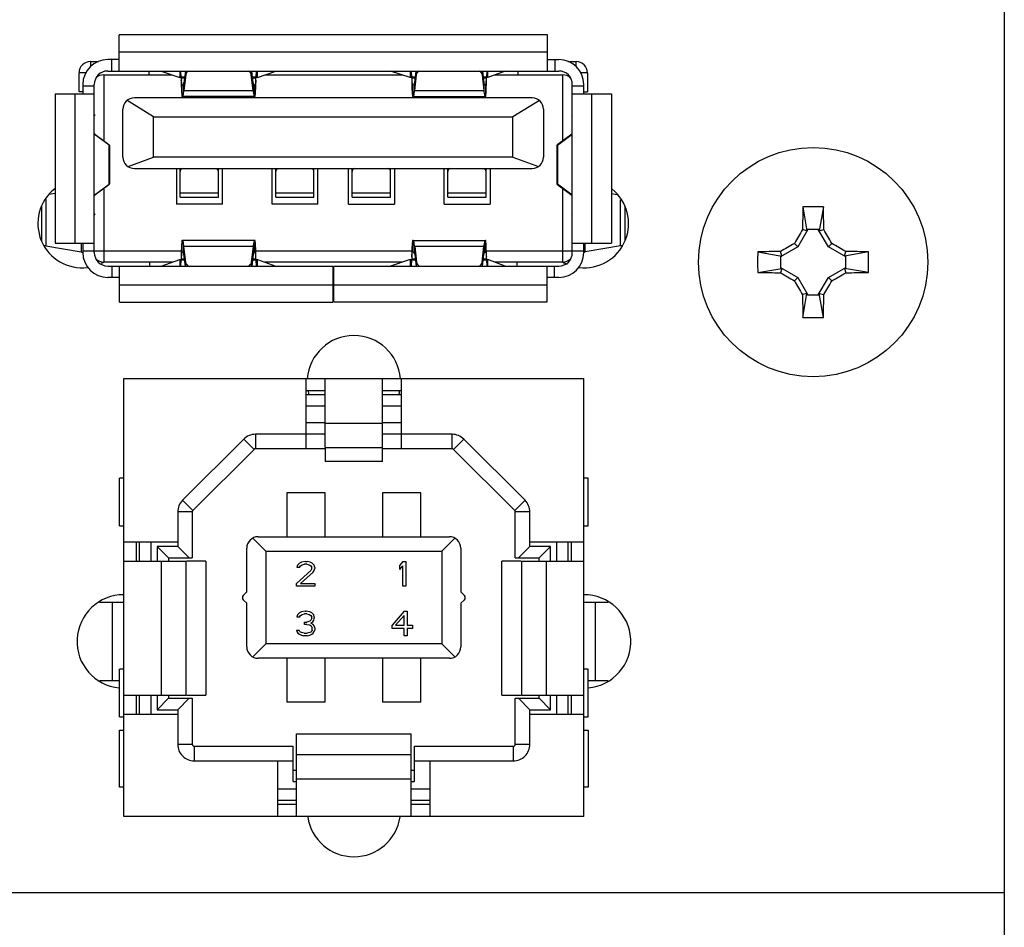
# Model space of a CAD drawing. Header units: inches. Extents: x 0 to 34, y 0 to 22.
# Tile 7 of 53: x 16.7 to 17.7, y 8 to 9. Entities that reach past the tile are written whole.
import ezdxf

# ---------------------------------------------------------------- set-up
doc = ezdxf.new("R2010")
doc.units = ezdxf.units.IN
doc.header["$LTSCALE"] = 1.87
doc.header["$MEASUREMENT"] = 0
doc.layers.get('0').update_dxf_attribs({"linetype": 'CONTINUOUS'})
doc.layers.add('02___PRT_ALL_AXES', color=7, linetype='CONTINUOUS')

msp = doc.modelspace()

# ---------------------------------------------------------------- linework, layer by layer
at = {"color": 7, "linetype": 'CONTINUOUS'}
for p, q in [((17.6729, 9.3782), (17.6729, 8.079)), ((17.2024, 8.9628), (16.7615, 8.9628)), ((16.7615, 8.9254), (16.7615, 8.9628)), ((17.2024, 8.9254), (17.2024, 8.9628)), ((16.7615, 8.9451), (17.2024, 8.9451)), ((16.732, 8.9353), (16.7404, 8.9353)), ((16.732, 8.9353), (16.732, 8.93)), ((16.7615, 8.9372), (16.7497, 8.9372)), ((16.7536, 8.9372), (16.7536, 8.9254)), ((17.2024, 8.9372), (17.2143, 8.9372)), ((17.2103, 8.9254), (17.2103, 8.9372)), ((17.2235, 8.9353), (17.232, 8.9353)), ((17.232, 8.93), (17.232, 8.9353)), ((16.7271, 8.9234), (16.7202, 8.9234)), ((16.7202, 8.9038), (16.7202, 8.9234)), ((16.7497, 8.9254), (17.2143, 8.9254)), ((16.792, 8.9254), (16.792, 8.9215)), ((16.8048, 8.9254), (16.8239, 8.9188)), ((16.8239, 8.9254), (16.8239, 8.9188)), ((16.8254, 8.9189), (16.8251, 8.9254)), ((16.8297, 8.9254), (16.8282, 8.9133)), ((16.8302, 8.9216), (16.8282, 8.9053)), ((16.8302, 8.9216), (16.8302, 8.9254)), ((16.8975, 8.9254), (16.8975, 8.9216)), ((16.8995, 8.9053), (16.8975, 8.9216)), ((16.8995, 8.9133), (16.898, 8.9254)), ((16.9026, 8.9254), (16.9023, 8.9189)), ((16.9038, 8.9188), (16.9229, 8.9254)), ((16.9038, 8.9188), (16.9038, 8.9254)), ((17.0612, 8.9188), (17.041, 8.9254)), ((17.0612, 8.9254), (17.0612, 8.9188)), ((17.0628, 8.9191), (17.0625, 8.9254)), ((17.0658, 8.9133), (17.0673, 8.9254)), ((17.0658, 8.9053), (17.0678, 8.9216)), ((17.0678, 8.9216), (17.0678, 8.9254)), ((17.1352, 8.9254), (17.1352, 8.9216)), ((17.1357, 8.9254), (17.137, 8.9133)), ((17.14, 8.9254), (17.1397, 8.9189)), ((17.1591, 8.9254), (17.1411, 8.9188)), ((17.1411, 8.9188), (17.1411, 8.9254)), ((17.1719, 8.9254), (17.1719, 8.9215)), ((17.2438, 8.9234), (17.2368, 8.9234)), ((17.2438, 8.9234), (17.2438, 8.9038)), ((16.7241, 8.9116), (16.7241, 8.9018)), ((16.7359, 8.7384), (16.7359, 8.9116)), ((16.7457, 8.9215), (16.8162, 8.9215)), ((16.7457, 8.9215), (16.7457, 8.8536)), ((16.8246, 8.9187), (16.8239, 8.9188)), ((16.8289, 8.9189), (16.8254, 8.9189)), ((16.8254, 8.9181), (16.8254, 8.9189)), ((16.8288, 8.9181), (16.8254, 8.9181)), ((16.8282, 8.9053), (16.8282, 8.9133)), ((16.9023, 8.9189), (16.8988, 8.9189)), ((16.9023, 8.9181), (16.8989, 8.9181)), ((16.8995, 8.9133), (16.8995, 8.9053)), ((16.9023, 8.9189), (16.9023, 8.9181)), ((16.9115, 8.9215), (17.0531, 8.9215)), ((17.0619, 8.9187), (17.0612, 8.9188)), ((17.0628, 8.9189), (17.0628, 8.9191)), ((17.0665, 8.9189), (17.0628, 8.9189)), ((17.0628, 8.9189), (17.0628, 8.9181)), ((17.0664, 8.9181), (17.0628, 8.9181)), ((17.0658, 8.9053), (17.0658, 8.9133)), ((17.1352, 8.9216), (17.137, 8.9053)), ((17.1397, 8.9189), (17.1364, 8.9189)), ((17.1397, 8.9181), (17.1365, 8.9181)), ((17.137, 8.9133), (17.137, 8.9053)), ((17.1397, 8.9181), (17.1397, 8.9189)), ((17.1484, 8.9215), (17.2182, 8.9215)), ((17.2182, 8.8536), (17.2182, 8.9215)), ((17.228, 8.7384), (17.228, 8.9116)), ((17.2398, 8.9018), (17.2398, 8.9116)), ((16.6956, 8.9018), (16.7359, 8.9018)), ((16.6956, 8.9018), (16.6956, 8.7482)), ((16.7162, 8.7482), (16.7162, 8.9018)), ((16.7241, 8.9038), (16.7202, 8.9038)), ((16.7359, 8.9097), (16.7241, 8.9097)), ((16.8264, 8.899), (16.8264, 8.9108)), ((16.8282, 8.9053), (16.8995, 8.9053)), ((16.9013, 8.899), (16.9013, 8.9108)), ((17.0638, 8.9108), (17.0638, 8.899)), ((17.0658, 8.9053), (17.137, 8.9053)), ((17.1387, 8.9108), (17.1387, 8.899)), ((17.2398, 8.9097), (17.228, 8.9097)), ((17.228, 8.9018), (17.2684, 8.9018)), ((17.2398, 8.9038), (17.2438, 8.9038)), ((17.2477, 8.9018), (17.2477, 8.7482)), ((17.2684, 8.9018), (17.2684, 8.7482)), ((16.7969, 8.8782), (16.7697, 8.8952)), ((17.1867, 8.8979), (16.7772, 8.8979)), ((16.9013, 8.899), (16.8264, 8.899)), ((17.0638, 8.899), (17.1387, 8.899)), ((17.1942, 8.8952), (17.167, 8.8782)), ((16.7654, 8.8368), (16.7654, 8.886)), ((17.1985, 8.886), (17.1985, 8.8368)), ((16.7366, 8.8801), (16.7359, 8.8801)), ((16.7969, 8.8782), (17.167, 8.8782)), ((16.7969, 8.8368), (16.7969, 8.8782)), ((17.167, 8.8368), (17.167, 8.8782)), ((17.228, 8.8801), (17.2274, 8.8801)), ((16.7359, 8.8605), (16.7363, 8.8605)), ((16.7512, 8.8489), (16.7359, 8.8602)), ((16.7363, 8.8605), (16.7508, 8.8498)), ((17.2127, 8.8489), (17.228, 8.8602)), ((17.2276, 8.8605), (17.2131, 8.8498)), ((17.2276, 8.8605), (17.228, 8.8605)), ((16.7516, 8.849), (16.7512, 8.849)), ((16.7512, 8.809), (16.7512, 8.8489)), ((16.7513, 8.8488), (16.7516, 8.8486)), ((16.7517, 8.8487), (16.7516, 8.8489)), ((16.7516, 8.8486), (16.7517, 8.8487)), ((16.7517, 8.8487), (16.7517, 8.8092)), ((17.2123, 8.8489), (17.2123, 8.8487)), ((17.2123, 8.8486), (17.2126, 8.8488)), ((17.2123, 8.8487), (17.2123, 8.8486)), ((17.2123, 8.8487), (17.2123, 8.8092)), ((17.2129, 8.849), (17.2124, 8.849)), ((17.2127, 8.8489), (17.2127, 8.809)), ((16.7707, 8.827), (16.7969, 8.8368)), ((17.167, 8.8368), (16.7969, 8.8368)), ((17.167, 8.8368), (17.1932, 8.827)), ((16.7772, 8.825), (17.1867, 8.825)), ((16.8206, 8.825), (16.8206, 8.7883)), ((16.8243, 8.7955), (16.8243, 8.825)), ((16.8266, 8.825), (16.8257, 8.8244)), ((16.8257, 8.825), (16.8257, 8.8244)), ((16.8622, 8.8244), (16.8614, 8.825)), ((16.8622, 8.8244), (16.8622, 8.825)), ((16.8637, 8.7955), (16.8637, 8.825)), ((16.8678, 8.7883), (16.8678, 8.825)), ((16.919, 8.7883), (16.919, 8.825)), ((16.9227, 8.7955), (16.9227, 8.825)), ((16.925, 8.825), (16.9241, 8.8244)), ((16.9241, 8.825), (16.9241, 8.8244)), ((16.9607, 8.8244), (16.9598, 8.825)), ((16.9607, 8.8244), (16.9607, 8.825)), ((16.9621, 8.7955), (16.9621, 8.825)), ((16.9662, 8.7883), (16.9662, 8.825)), ((16.9977, 8.7883), (16.9977, 8.825)), ((17.0015, 8.7955), (17.0015, 8.825)), ((17.0037, 8.825), (17.0029, 8.8244)), ((17.0029, 8.825), (17.0029, 8.8244)), ((17.0394, 8.8244), (17.0386, 8.825)), ((17.0394, 8.8244), (17.0394, 8.825)), ((17.0408, 8.7955), (17.0408, 8.825)), ((17.045, 8.825), (17.045, 8.7883)), ((17.0961, 8.7883), (17.0961, 8.825)), ((17.0999, 8.7955), (17.0999, 8.825)), ((17.1022, 8.825), (17.1013, 8.8244)), ((17.1013, 8.825), (17.1013, 8.8244)), ((17.1378, 8.8244), (17.137, 8.825)), ((17.1378, 8.8244), (17.1378, 8.825)), ((17.1393, 8.7955), (17.1393, 8.825)), ((17.1434, 8.825), (17.1434, 8.7883)), ((16.7359, 8.7977), (16.7512, 8.809)), ((16.7508, 8.8081), (16.7363, 8.7974)), ((16.7457, 8.8043), (16.7457, 8.7286)), ((16.7511, 8.8089), (16.7516, 8.8089)), ((16.7516, 8.8093), (16.7513, 8.8091)), ((16.7517, 8.8092), (16.7516, 8.8093)), ((16.7516, 8.809), (16.7517, 8.8092)), ((16.8243, 8.8001), (16.8637, 8.8001)), ((16.9227, 8.8001), (16.9621, 8.8001)), ((17.0015, 8.8001), (17.0408, 8.8001)), ((17.0999, 8.8001), (17.1393, 8.8001)), ((17.2123, 8.8093), (17.2123, 8.8092)), ((17.2126, 8.8091), (17.2123, 8.8093)), ((17.2123, 8.8092), (17.2123, 8.809)), ((17.2124, 8.8089), (17.2127, 8.8089)), ((17.228, 8.7977), (17.2127, 8.809)), ((17.2131, 8.8081), (17.2276, 8.7974)), ((17.2182, 8.7286), (17.2182, 8.8043)), ((16.6861, 8.793), (16.6861, 8.7453)), ((16.6956, 8.7993), (16.6896, 8.7982)), ((16.7363, 8.7974), (16.7359, 8.7974)), ((16.8243, 8.7955), (16.8637, 8.7955)), ((16.9227, 8.7955), (16.9621, 8.7955)), ((17.0015, 8.7955), (17.0408, 8.7955)), ((17.0999, 8.7955), (17.1393, 8.7955)), ((17.228, 8.7974), (17.2276, 8.7974)), ((17.2684, 8.7993), (17.2743, 8.7983)), ((17.2778, 8.7453), (17.2778, 8.7929)), ((16.6816, 8.7863), (16.6816, 8.7504)), ((16.8678, 8.7883), (16.8206, 8.7883)), ((16.9662, 8.7883), (16.919, 8.7883)), ((16.9977, 8.7883), (17.045, 8.7883)), ((17.0961, 8.7883), (17.1434, 8.7883)), ((17.2824, 8.7505), (17.2824, 8.7861)), ((17.4655, 8.7856), (17.4697, 8.7608)), ((17.4866, 8.7856), (17.4824, 8.7608)), ((16.7359, 8.7778), (16.7366, 8.7778)), ((17.2274, 8.7778), (17.228, 8.7778)), ((17.4707, 8.7621), (17.4604, 8.7442)), ((17.4697, 8.7608), (17.4651, 8.7621)), ((17.4702, 8.7621), (17.4697, 8.7608)), ((17.4819, 8.7621), (17.4702, 8.7621)), ((17.4918, 8.7442), (17.4814, 8.7621)), ((17.4824, 8.7608), (17.4819, 8.7621)), ((17.4824, 8.7608), (17.4871, 8.7621)), ((16.9013, 8.751), (16.8264, 8.751)), ((16.8264, 8.7392), (16.8264, 8.751)), ((16.9013, 8.7392), (16.9013, 8.751)), ((17.0638, 8.751), (17.1387, 8.751)), ((17.0638, 8.751), (17.0638, 8.7392)), ((17.1387, 8.7392), (17.1387, 8.751)), ((16.6861, 8.7453), (16.6846, 8.7455)), ((16.6861, 8.7453), (16.7225, 8.7392)), ((16.6956, 8.7482), (16.7359, 8.7482)), ((16.7225, 8.7482), (16.7225, 8.7392)), ((16.7241, 8.7482), (16.7241, 8.7384)), ((16.7241, 8.7404), (16.8255, 8.7404)), ((16.8995, 8.7448), (16.8282, 8.7448)), ((16.8282, 8.7367), (16.8282, 8.7448)), ((16.8302, 8.7284), (16.8282, 8.7448)), ((16.8995, 8.7448), (16.8975, 8.7284)), ((16.8995, 8.7448), (16.8995, 8.7367)), ((16.9022, 8.7404), (17.0629, 8.7404)), ((17.137, 8.7448), (17.0658, 8.7448)), ((17.0658, 8.7367), (17.0658, 8.7448)), ((17.0658, 8.7448), (17.0678, 8.7284)), ((17.1352, 8.7285), (17.137, 8.7448)), ((17.137, 8.7448), (17.137, 8.7367)), ((17.1396, 8.7404), (17.2398, 8.7404)), ((17.228, 8.7482), (17.2684, 8.7482)), ((17.2398, 8.7384), (17.2398, 8.7482)), ((17.2414, 8.7392), (17.2414, 8.7482)), ((17.2778, 8.7453), (17.2414, 8.7392)), ((17.2792, 8.7455), (17.2778, 8.7453)), ((17.4191, 8.7391), (17.4438, 8.7349)), ((17.4604, 8.7442), (17.4425, 8.7339)), ((17.4438, 8.7349), (17.4426, 8.7396)), ((17.4568, 8.7479), (17.4604, 8.7442)), ((17.4954, 8.7479), (17.4918, 8.7442)), ((17.5096, 8.7339), (17.4918, 8.7442)), ((17.5083, 8.7349), (17.5096, 8.7396)), ((17.5331, 8.7391), (17.5083, 8.7349)), ((16.8048, 8.7246), (16.8239, 8.7312)), ((16.8239, 8.7312), (16.8239, 8.7246)), ((16.8251, 8.7246), (16.8254, 8.7311)), ((16.8254, 8.7319), (16.8288, 8.7319)), ((16.8254, 8.7319), (16.8254, 8.7311)), ((16.8254, 8.7311), (16.8289, 8.7311)), ((16.8297, 8.7246), (16.8282, 8.7367)), ((16.8995, 8.7367), (16.898, 8.7246)), ((16.8988, 8.7311), (16.9023, 8.7311)), ((16.8989, 8.7319), (16.9023, 8.7319)), ((16.9023, 8.7311), (16.9023, 8.7319)), ((16.9023, 8.7311), (16.9026, 8.7246)), ((16.9032, 8.7313), (16.9038, 8.7312)), ((16.9038, 8.7312), (16.9229, 8.7246)), ((16.9038, 8.7246), (16.9038, 8.7312)), ((17.0612, 8.7312), (17.041, 8.7246)), ((17.0612, 8.7312), (17.0612, 8.7246)), ((17.0625, 8.7246), (17.0628, 8.731)), ((17.0628, 8.7319), (17.0664, 8.7319)), ((17.0628, 8.7319), (17.0628, 8.7311)), ((17.0628, 8.7311), (17.0665, 8.7311)), ((17.0628, 8.731), (17.0628, 8.7311)), ((17.0658, 8.7367), (17.0673, 8.7246)), ((17.1357, 8.7246), (17.137, 8.7367)), ((17.1364, 8.7311), (17.1397, 8.7311)), ((17.1365, 8.7319), (17.1397, 8.7319)), ((17.1397, 8.7319), (17.1397, 8.7311)), ((17.1397, 8.7311), (17.14, 8.7246)), ((17.1404, 8.7313), (17.1411, 8.7312)), ((17.1591, 8.7246), (17.1411, 8.7312)), ((17.1411, 8.7246), (17.1411, 8.7312)), ((17.4438, 8.7349), (17.4425, 8.7344)), ((17.4425, 8.7344), (17.4425, 8.7227)), ((17.5096, 8.7344), (17.5083, 8.7349)), ((17.5096, 8.7227), (17.5096, 8.7344)), ((16.8162, 8.7286), (16.7457, 8.7286)), ((16.7497, 8.7246), (16.9816, 8.7246)), ((16.754, 8.7246), (16.754, 8.7128)), ((16.7619, 8.6872), (16.7619, 8.7246)), ((16.793, 8.7246), (16.793, 8.7286)), ((16.8302, 8.7246), (16.8302, 8.7284)), ((16.8975, 8.7284), (16.8975, 8.7246)), ((17.0531, 8.7286), (16.9115, 8.7286)), ((16.9816, 8.7246), (16.9816, 8.6872)), ((16.9824, 8.7246), (17.2143, 8.7246)), ((16.9824, 8.6872), (16.9824, 8.7246)), ((17.0678, 8.7246), (17.0678, 8.7284)), ((17.1352, 8.7285), (17.1352, 8.7246)), ((17.2182, 8.7286), (17.1484, 8.7286)), ((17.1709, 8.7286), (17.1709, 8.7246)), ((17.202, 8.7246), (17.202, 8.6872)), ((17.2099, 8.7128), (17.2099, 8.7246)), ((17.4191, 8.718), (17.4438, 8.7222)), ((17.4425, 8.7232), (17.4604, 8.7129)), ((17.4425, 8.7227), (17.4438, 8.7222)), ((17.4438, 8.7222), (17.4426, 8.7176)), ((17.4918, 8.7129), (17.5096, 8.7232)), ((17.5083, 8.7222), (17.5096, 8.7227)), ((17.5331, 8.718), (17.5083, 8.7222)), ((17.5083, 8.7222), (17.5096, 8.7176)), ((16.7619, 8.7128), (16.7497, 8.7128)), ((16.9824, 8.7128), (16.9816, 8.7128)), ((17.2143, 8.7128), (17.202, 8.7128)), ((17.4568, 8.7092), (17.4604, 8.7129)), ((17.4604, 8.7129), (17.4707, 8.695)), ((17.4814, 8.695), (17.4918, 8.7129)), ((17.4954, 8.7092), (17.4918, 8.7129)), ((16.9816, 8.7049), (16.7619, 8.7049)), ((17.202, 8.7049), (16.9824, 8.7049)), ((17.4697, 8.6963), (17.4651, 8.6951)), ((17.4655, 8.6716), (17.4697, 8.6963)), ((17.4697, 8.6963), (17.4702, 8.695)), ((17.4702, 8.695), (17.4819, 8.695)), ((17.4819, 8.695), (17.4824, 8.6963)), ((17.4824, 8.6963), (17.4871, 8.6951)), ((17.4866, 8.6716), (17.4824, 8.6963)), ((16.7619, 8.6872), (16.9816, 8.6872)), ((17.202, 8.6872), (16.9824, 8.6872)), ((16.7664, 8.6087), (17.2398, 8.6087)), ((16.7664, 8.1577), (16.7664, 8.6087)), ((16.9539, 8.5364), (16.9539, 8.6087)), ((16.9736, 8.5377), (16.9736, 8.6087)), ((17.0326, 8.5377), (17.0326, 8.6087)), ((17.0523, 8.5364), (17.0523, 8.6087)), ((17.2398, 8.1577), (17.2398, 8.6087)), ((16.9736, 8.5962), (16.9539, 8.5962)), ((16.9539, 8.5923), (16.9736, 8.5923)), ((17.0523, 8.5962), (17.0326, 8.5962)), ((17.0326, 8.5923), (17.0523, 8.5923)), ((16.9539, 8.5805), (16.9736, 8.5805)), ((17.0326, 8.5805), (17.0523, 8.5805)), ((16.9736, 8.5631), (16.9539, 8.5631)), ((16.9736, 8.5628), (17.0326, 8.5628)), ((17.0523, 8.5631), (17.0326, 8.5631)), ((16.9736, 8.5513), (16.9018, 8.5513)), ((16.9018, 8.5513), (16.9018, 8.5364)), ((17.1044, 8.5513), (17.0326, 8.5513)), ((17.1044, 8.5364), (17.1044, 8.5513)), ((16.8898, 8.5463), (16.8268, 8.4834)), ((16.9004, 8.5358), (16.8898, 8.5463)), ((16.9736, 8.5364), (16.9018, 8.5364)), ((16.9736, 8.5377), (17.0326, 8.5377)), ((16.9736, 8.5371), (16.9736, 8.5234)), ((17.0326, 8.5234), (17.0326, 8.5371)), ((17.1044, 8.5364), (17.0326, 8.5364)), ((17.1164, 8.5463), (17.1059, 8.5358)), ((17.1794, 8.4834), (17.1164, 8.5463)), ((16.9004, 8.5358), (16.8374, 8.4728)), ((17.1689, 8.4728), (17.1059, 8.5358)), ((17.0326, 8.5234), (16.9736, 8.5234)), ((16.7664, 8.5062), (16.7618, 8.5062)), ((16.7618, 8.457), (16.7618, 8.5062)), ((17.2444, 8.5062), (17.2398, 8.5062)), ((17.2444, 8.457), (17.2444, 8.5062)), ((16.9736, 8.4909), (16.9342, 8.4909)), ((16.9342, 8.4909), (16.9342, 8.4458)), ((16.9736, 8.4458), (16.9736, 8.4909)), ((17.072, 8.4909), (17.0326, 8.4909)), ((17.0326, 8.4909), (17.0326, 8.4458)), ((17.072, 8.4458), (17.072, 8.4909)), ((16.8268, 8.4834), (16.8374, 8.4728)), ((17.1689, 8.4728), (17.1794, 8.4834)), ((16.8368, 8.4713), (16.8218, 8.4713)), ((16.8218, 8.4713), (16.8218, 8.4358)), ((16.8368, 8.4713), (16.8368, 8.424)), ((17.1844, 8.4713), (17.1694, 8.4713)), ((17.1694, 8.424), (17.1694, 8.4713)), ((17.1844, 8.4358), (17.1844, 8.4713)), ((16.7618, 8.457), (16.7664, 8.457)), ((17.2398, 8.457), (17.2444, 8.457)), ((16.9047, 8.4458), (17.1015, 8.4458)), ((16.8218, 8.4403), (16.7664, 8.4403)), ((16.7789, 8.4403), (16.7789, 8.4206)), ((16.7826, 8.4206), (16.7826, 8.4403)), ((16.7944, 8.4206), (16.7944, 8.4403)), ((16.8218, 8.4358), (16.8006, 8.4358)), ((16.8006, 8.4358), (16.8124, 8.424)), ((16.8006, 8.4358), (16.8006, 8.4206)), ((16.8218, 8.4358), (16.8336, 8.424)), ((16.899, 8.4444), (16.9126, 8.4308)), ((17.0937, 8.4308), (17.1072, 8.4444)), ((17.1844, 8.4358), (17.1726, 8.424)), ((17.2398, 8.4403), (17.1844, 8.4403)), ((17.2057, 8.4358), (17.1844, 8.4358)), ((17.2057, 8.4358), (17.1939, 8.424)), ((17.2057, 8.4206), (17.2057, 8.4358)), ((17.2118, 8.4403), (17.2118, 8.4206)), ((17.2236, 8.4403), (17.2236, 8.4206)), ((17.2273, 8.4206), (17.2273, 8.4403)), ((16.8929, 8.389), (16.8929, 8.434)), ((16.9126, 8.4308), (17.0937, 8.4308)), ((16.9126, 8.4308), (16.9126, 8.3356)), ((17.0937, 8.4308), (17.0937, 8.3356)), ((17.1133, 8.434), (17.1133, 8.389)), ((16.7664, 8.4206), (16.8303, 8.4206)), ((16.8052, 8.2828), (16.8052, 8.4206)), ((16.8124, 8.424), (16.8368, 8.424)), ((16.8124, 8.424), (16.8124, 8.4206)), ((16.8303, 8.4206), (16.8303, 8.2828)), ((16.8506, 8.4206), (16.831, 8.4206)), ((16.8506, 8.4206), (16.8506, 8.2828)), ((16.9451, 8.4165), (16.9446, 8.4143)), ((16.9472, 8.4186), (16.9451, 8.4165)), ((16.9493, 8.4197), (16.9472, 8.4186)), ((16.9472, 8.4143), (16.9483, 8.4159)), ((16.9483, 8.4159), (16.9498, 8.417)), ((16.953, 8.4202), (16.9493, 8.4197)), ((16.9498, 8.417), (16.9525, 8.4175)), ((16.9546, 8.4175), (16.9525, 8.4175)), ((16.953, 8.4202), (16.9551, 8.4202)), ((16.9546, 8.4175), (16.9572, 8.417)), ((16.9582, 8.4197), (16.9551, 8.4202)), ((16.9572, 8.417), (16.9588, 8.4159)), ((16.9603, 8.4186), (16.9582, 8.4197)), ((16.9588, 8.4159), (16.9598, 8.4143)), ((16.9624, 8.4165), (16.9603, 8.4186)), ((16.963, 8.4143), (16.9624, 8.4165)), ((17.0535, 8.4202), (17.0504, 8.4165)), ((17.0504, 8.4122), (17.0504, 8.4165)), ((17.0504, 8.4122), (17.0535, 8.4159)), ((17.0535, 8.4202), (17.0567, 8.4202)), ((17.0535, 8.395), (17.0535, 8.4159)), ((17.0567, 8.4202), (17.0567, 8.395)), ((17.1752, 8.4206), (17.1557, 8.4206)), ((17.1557, 8.2828), (17.1557, 8.4206)), ((17.1694, 8.424), (17.1939, 8.424)), ((17.1759, 8.4206), (17.2398, 8.4206)), ((17.1759, 8.4206), (17.1759, 8.2828)), ((17.1939, 8.4206), (17.1939, 8.424)), ((17.2011, 8.4206), (17.2011, 8.2828)), ((16.9588, 8.4111), (16.9441, 8.3977)), ((16.9472, 8.4143), (16.9446, 8.4143)), ((16.9483, 8.3977), (16.9614, 8.4095)), ((16.9598, 8.4132), (16.9588, 8.4111)), ((16.9598, 8.4132), (16.9598, 8.4143)), ((16.9614, 8.4095), (16.9624, 8.4111)), ((16.9624, 8.4111), (16.963, 8.4132)), ((16.963, 8.4143), (16.963, 8.4132)), ((16.9441, 8.395), (16.9441, 8.3977)), ((16.963, 8.395), (16.9441, 8.395)), ((16.9483, 8.3977), (16.963, 8.3977)), ((16.963, 8.3977), (16.963, 8.395)), ((17.0567, 8.395), (17.0535, 8.395)), ((16.8893, 8.3854), (16.8929, 8.389)), ((17.117, 8.3854), (17.1133, 8.389)), ((16.7664, 8.3781), (16.7414, 8.3781)), ((16.7547, 8.2978), (16.7547, 8.3781)), ((16.8893, 8.381), (16.8929, 8.3774)), ((16.8929, 8.3324), (16.8929, 8.3774)), ((17.117, 8.381), (17.1133, 8.3774)), ((17.1133, 8.3774), (17.1133, 8.3324)), ((17.2651, 8.3781), (17.2398, 8.3781)), ((17.2515, 8.3781), (17.2515, 8.2978)), ((16.9451, 8.3653), (16.9446, 8.3631)), ((16.9472, 8.3674), (16.9451, 8.3653)), ((16.9493, 8.3685), (16.9472, 8.3674)), ((16.9472, 8.3631), (16.9483, 8.3647)), ((16.9483, 8.3647), (16.9498, 8.3658)), ((16.953, 8.369), (16.9493, 8.3685)), ((16.9498, 8.3658), (16.9525, 8.3664)), ((16.9546, 8.3664), (16.9525, 8.3664)), ((16.953, 8.369), (16.954, 8.369)), ((16.9577, 8.3685), (16.954, 8.369)), ((16.9546, 8.3664), (16.9572, 8.3658)), ((16.9572, 8.3658), (16.9588, 8.3647)), ((16.9598, 8.3674), (16.9577, 8.3685)), ((16.9588, 8.3647), (16.9598, 8.3631)), ((16.9619, 8.3653), (16.9598, 8.3674)), ((16.9624, 8.3631), (16.9619, 8.3653)), ((17.0551, 8.369), (17.0425, 8.3546)), ((17.0462, 8.3546), (17.0551, 8.3647)), ((17.0551, 8.369), (17.0582, 8.369)), ((17.0551, 8.3546), (17.0551, 8.3647)), ((17.0582, 8.369), (17.0582, 8.3546)), ((16.9472, 8.3631), (16.9446, 8.3631)), ((16.9525, 8.3578), (16.9546, 8.3578)), ((16.9525, 8.3556), (16.9525, 8.3578)), ((16.9546, 8.3556), (16.9525, 8.3556)), ((16.9577, 8.3588), (16.9546, 8.3578)), ((16.9546, 8.3556), (16.9577, 8.3551)), ((16.9588, 8.3599), (16.9577, 8.3588)), ((16.9577, 8.3551), (16.9593, 8.354)), ((16.9598, 8.3621), (16.9588, 8.3599)), ((16.9588, 8.3567), (16.9609, 8.3583)), ((16.9614, 8.3556), (16.9588, 8.3567)), ((16.9593, 8.354), (16.9603, 8.3519)), ((16.9598, 8.3621), (16.9598, 8.3631)), ((16.9609, 8.3583), (16.9619, 8.3599)), ((16.9624, 8.354), (16.9614, 8.3556)), ((16.9619, 8.3599), (16.9624, 8.3621)), ((16.9624, 8.3631), (16.9624, 8.3621)), ((16.963, 8.3519), (16.9624, 8.354)), ((17.0425, 8.3513), (17.0425, 8.3546)), ((17.0462, 8.3546), (17.0551, 8.3546)), ((17.0582, 8.3546), (17.0635, 8.3546)), ((17.0635, 8.3546), (17.0635, 8.3513)), ((16.9441, 8.3497), (16.9467, 8.3497)), ((16.9441, 8.3497), (16.9446, 8.3481)), ((16.9446, 8.3481), (16.9456, 8.3465)), ((16.9456, 8.3465), (16.9472, 8.3454)), ((16.9472, 8.3487), (16.9467, 8.3497)), ((16.9483, 8.3476), (16.9472, 8.3487)), ((16.9472, 8.3454), (16.9493, 8.3444)), ((16.9493, 8.3471), (16.9483, 8.3476)), ((16.9519, 8.3465), (16.9493, 8.3471)), ((16.9493, 8.3444), (16.9514, 8.3438)), ((16.9556, 8.3438), (16.9514, 8.3438)), ((16.9519, 8.3465), (16.9551, 8.3465)), ((16.9577, 8.3471), (16.9551, 8.3465)), ((16.9556, 8.3438), (16.9577, 8.3444)), ((16.9588, 8.3476), (16.9577, 8.3471)), ((16.9577, 8.3444), (16.9598, 8.3454)), ((16.9598, 8.3487), (16.9588, 8.3476)), ((16.9603, 8.3497), (16.9598, 8.3487)), ((16.9598, 8.3454), (16.9614, 8.3465)), ((16.9603, 8.3497), (16.9603, 8.3519)), ((16.9614, 8.3465), (16.9624, 8.3481)), ((16.9624, 8.3481), (16.963, 8.3497)), ((16.963, 8.3519), (16.963, 8.3497)), ((17.0551, 8.3513), (17.0425, 8.3513)), ((17.0551, 8.3438), (17.0551, 8.3513)), ((17.0582, 8.3438), (17.0551, 8.3438)), ((17.0635, 8.3513), (17.0582, 8.3513)), ((17.0582, 8.3513), (17.0582, 8.3438)), ((16.9126, 8.3356), (16.899, 8.322)), ((17.0937, 8.3356), (16.9126, 8.3356)), ((17.1072, 8.322), (17.0937, 8.3356)), ((17.1015, 8.3206), (16.9047, 8.3206)), ((16.9342, 8.3206), (16.9342, 8.2755)), ((16.9736, 8.2755), (16.9736, 8.3206)), ((17.0326, 8.3206), (17.0326, 8.2755)), ((17.072, 8.2755), (17.072, 8.3206)), ((16.7664, 8.3094), (16.7618, 8.3094)), ((16.7618, 8.2602), (16.7618, 8.3094)), ((17.2444, 8.3094), (17.2398, 8.3094)), ((17.2444, 8.2602), (17.2444, 8.3094)), ((16.7416, 8.2978), (16.7618, 8.2978)), ((17.2444, 8.2978), (17.2649, 8.2978)), ((16.7664, 8.2828), (16.8303, 8.2828)), ((16.7789, 8.2828), (16.7789, 8.2631)), ((16.7826, 8.2631), (16.7826, 8.2828)), ((16.7944, 8.2631), (16.7944, 8.2828)), ((16.8006, 8.2828), (16.8006, 8.2677)), ((16.8006, 8.2677), (16.8124, 8.2795)), ((16.8124, 8.2828), (16.8124, 8.2795)), ((16.8124, 8.2795), (16.8368, 8.2795)), ((16.8218, 8.2677), (16.8336, 8.2795)), ((16.831, 8.2828), (16.8506, 8.2828)), ((16.8368, 8.2795), (16.8368, 8.2321)), ((16.9736, 8.2755), (16.9342, 8.2755)), ((17.072, 8.2755), (17.0326, 8.2755)), ((17.1557, 8.2828), (17.1752, 8.2828)), ((17.1694, 8.2795), (17.1939, 8.2795)), ((17.1694, 8.2321), (17.1694, 8.2795)), ((17.1844, 8.2677), (17.1726, 8.2795)), ((17.1759, 8.2828), (17.2398, 8.2828)), ((17.1939, 8.2795), (17.1939, 8.2828)), ((17.2057, 8.2677), (17.1939, 8.2795)), ((17.2057, 8.2677), (17.2057, 8.2828)), ((17.2118, 8.2828), (17.2118, 8.2631)), ((17.2236, 8.2828), (17.2236, 8.2631)), ((17.2273, 8.2631), (17.2273, 8.2828)), ((16.7664, 8.2631), (16.8218, 8.2631)), ((16.8006, 8.2677), (16.8218, 8.2677)), ((16.8218, 8.2677), (16.8218, 8.2321)), ((17.1844, 8.2677), (17.2057, 8.2677)), ((17.1844, 8.2321), (17.1844, 8.2677)), ((17.1844, 8.2631), (17.2398, 8.2631)), ((16.7618, 8.2602), (16.7664, 8.2602)), ((17.2398, 8.2602), (17.2444, 8.2602)), ((16.7618, 8.2466), (16.7664, 8.2466)), ((16.7618, 8.1879), (16.7618, 8.2466)), ((16.9441, 8.243), (17.0622, 8.243)), ((16.9441, 8.1577), (16.9441, 8.243)), ((17.0622, 8.1577), (17.0622, 8.243)), ((17.2398, 8.2466), (17.2444, 8.2466)), ((17.2444, 8.2466), (17.2444, 8.1879)), ((16.8218, 8.2321), (16.8368, 8.2321)), ((16.8388, 8.2301), (16.9407, 8.2301)), ((16.8388, 8.2301), (16.8388, 8.2151)), ((16.9407, 8.1938), (16.9407, 8.2301)), ((17.0655, 8.2301), (17.1674, 8.2301)), ((17.0655, 8.1938), (17.0655, 8.2301)), ((17.1674, 8.2151), (17.1674, 8.2301)), ((17.1694, 8.2321), (17.1844, 8.2321)), ((16.8388, 8.2151), (16.9407, 8.2151)), ((16.9244, 8.2151), (16.9244, 8.1577)), ((16.9441, 8.2214), (17.0622, 8.2214)), ((17.0655, 8.2151), (17.1674, 8.2151)), ((17.0819, 8.1577), (17.0819, 8.2151)), ((16.9407, 8.2056), (16.9441, 8.2056)), ((17.0622, 8.2056), (17.0655, 8.2056)), ((16.9407, 8.1938), (16.9441, 8.1938)), ((17.0622, 8.1963), (16.9441, 8.1963)), ((17.0622, 8.1938), (17.0655, 8.1938)), ((16.7664, 8.1879), (16.7618, 8.1879)), ((16.9441, 8.186), (16.9244, 8.186)), ((17.0819, 8.186), (17.0622, 8.186)), ((17.2444, 8.1879), (17.2398, 8.1879)), ((16.9441, 8.1742), (16.9244, 8.1742)), ((17.0819, 8.1742), (17.0622, 8.1742)), ((16.9441, 8.1702), (16.9244, 8.1702)), ((17.0819, 8.1702), (17.0622, 8.1702)), ((17.2398, 8.1577), (16.7664, 8.1577)), ((17.6729, 8.079), (16.4884, 8.079))]:
    msp.add_line(p, q, dxfattribs=at)
at = {"color": 3, "linetype": 'CONTINUOUS'}
msp.add_line((17.6729, 8.079), (17.6729, 7.9872), dxfattribs=at)
at = {"color": 7, "linetype": 'CONTINUOUS'}
msp.add_circle((17.4761, 8.7286), 0.1181, dxfattribs=at)
for centre, radius, start, end in [((16.732, 8.9234), 0.0118, 90, 180), ((16.7497, 8.9116), 0.0256, 90, 180), ((17.2143, 8.9116), 0.0256, 0, 90), ((17.232, 8.9234), 0.0118, 0, 90), ((16.7497, 8.9116), 0.0138, 90, 180), ((17.2143, 8.9116), 0.0138, 0, 90), ((16.7457, 8.9097), 0.0118, 90, 133.9111), ((16.8823, 8.9187), 0.0568, 180.5399, 182.8409), ((17.1937, 8.9186), 0.3682, 180.2009, 180.9505), ((17.1401, 8.9178), 0.3147, 180.9621, 181.2834), ((16.8464, 8.9186), 0.0559, 357.1389, 359.4804), ((16.5876, 8.9178), 0.3147, 358.7166, 359.0387), ((16.542, 8.9185), 0.3603, 359.042, 359.8074), ((17.1178, 8.9186), 0.055, 180.5201, 182.9063), ((17.4023, 8.9186), 0.3395, 180.2114, 181.3228), ((17.08, 8.9186), 0.0597, 357.3711, 359.5672), ((16.7576, 8.9186), 0.3821, 359.0956, 359.8134), ((16.8004, 8.9179), 0.3393, 358.7914, 359.0945), ((17.2182, 8.9097), 0.0118, 46.0889, 90), ((16.7772, 8.886), 0.0118, 90, 180), ((17.1867, 8.886), 0.0118, 0, 90), ((16.7492, 8.8479), 0.00263, 22.8503, 23.8657), ((17.2148, 8.8479), 0.00263, 156.1343, 157.1497), ((16.7772, 8.8368), 0.0118, 180, 270), ((17.1867, 8.8368), 0.0118, 270, 360), ((16.7492, 8.81), 0.00263, 336.1343, 337.1497), ((17.2148, 8.81), 0.00263, 202.8503, 203.8657), ((19.7989, 8.7302), 2.334, 178.6422, 179.2192), ((17.4761, 8.319), 0.4666, 88.7023, 91.2977), ((15.1807, 8.7308), 2.3066, 0.7774, 1.3612), ((19.5895, 7.5085), 2.4667, 149.4552, 149.837), ((15.3684, 7.5118), 2.4601, 30.1625, 30.5453), ((17.1465, 8.7321), 0.3211, 178.7198, 179.0404), ((16.5819, 8.7321), 0.3204, 0.9645, 1.28), ((17.3883, 8.7317), 0.3256, 178.6575, 179.8164), ((16.8004, 8.7321), 0.3393, 0.905, 1.2086), ((17.8855, 8.7286), 0.4666, 178.7024, 180.0003), ((17.4739, 6.4332), 2.3066, 90.7774, 91.3612), ((18.6928, 6.6209), 2.4601, 120.1625, 120.5453), ((16.256, 6.6152), 2.4667, 59.4552, 59.837), ((17.4778, 6.4058), 2.334, 88.6422, 89.2192), ((17.0666, 8.7286), 0.4666, 359.9997, 1.2976), ((16.7497, 8.7384), 0.0256, 180, 270), ((16.7497, 8.7384), 0.0138, 180, 270), ((16.7457, 8.7404), 0.0118, 226.0889, 270), ((17.1861, 8.7315), 0.3607, 179.0413, 179.8017), ((16.8818, 8.7314), 0.0564, 177.2165, 179.5417), ((16.8442, 8.7314), 0.0581, 0.4931, 2.7532), ((16.5371, 8.7314), 0.3652, 0.2026, 0.9585), ((17.1154, 8.7314), 0.0526, 176.9656, 179.4488), ((16.7526, 8.7314), 0.3871, 0.1912, 0.8993), ((17.0795, 8.7314), 0.0602, 0.5017, 2.6765), ((17.2143, 8.7384), 0.0256, 270, 360), ((17.2143, 8.7384), 0.0138, 270, 360), ((17.2182, 8.7404), 0.0118, 270, 313.9111), ((17.8855, 8.7286), 0.4666, 179.9997, 181.2976), ((17.0666, 8.7286), 0.4666, 358.7024, 0.0003), ((17.4744, 11.0514), 2.334, 268.6422, 269.2192), ((18.6962, 10.8419), 2.4667, 239.4552, 239.837), ((19.5838, 9.9453), 2.4601, 210.1625, 210.5453), ((15.3627, 9.9487), 2.4667, 329.4552, 329.837), ((16.2593, 10.8363), 2.4601, 300.1625, 300.5453), ((17.4783, 11.024), 2.3066, 270.7774, 271.3612), ((19.7715, 8.7264), 2.3066, 180.7774, 181.3612), ((15.1533, 8.7269), 2.334, 358.6422, 359.2192), ((17.4761, 9.1381), 0.4666, 268.7023, 271.2977), ((16.9018, 8.5343), 0.017, 89.9887, 135.0103), ((17.1044, 8.5343), 0.017, 44.9897, 90.0113), ((16.9018, 8.5343), 0.00202, 90, 135), ((17.1044, 8.5343), 0.00202, 45, 90), ((16.8388, 8.4713), 0.017, 134.9897, 180.0113), ((17.1674, 8.4713), 0.017, 359.9949, 45.0103), ((16.8388, 8.4713), 0.00202, 135, 180), ((17.1674, 8.4713), 0.00202, 0, 45), ((16.9047, 8.434), 0.0118, 90, 180), ((17.1015, 8.434), 0.0118, 0, 90), ((16.8915, 8.3832), 0.00315, 135, 225), ((17.1147, 8.3832), 0.00315, 315, 45), ((16.9047, 8.3324), 0.0118, 180, 270), ((17.1015, 8.3324), 0.0118, 270, 360), ((16.8388, 8.2321), 0.017, 179.9979, 270.0042), ((16.8388, 8.2321), 0.00202, 180, 270), ((17.1674, 8.2321), 0.017, 269.9958, 0.0042), ((17.1674, 8.2321), 0.00202, 270, 360)]:
    msp.add_arc(centre, radius, start, end, dxfattribs=at)
for centre, major_axis, ratio, start_param, end_param in [((16.7366, 8.8703), (0, 0.00984), 0.18289, 0, 0.334225), ((17.2274, 8.8703), (0, 0.00984), 0.18289, -0.334225, 0), ((16.7366, 8.8703), (0, 0.00984), 0.18289, -3.475818, -3.275913), ((17.2274, 8.8703), (0, 0.00984), 0.18289, -3.007273, -2.807367), ((16.7005, 8.8486), (0.0512, 0), 0.135134, 6.34285, 6.464076), ((16.7005, 8.8483), (0.0512, 0), 0.093915, 0.115566, 0.125946), ((17.2635, 8.8486), (0.0512, 0), 0.135134, 9.243887, 9.365114), ((17.2635, 8.8483), (0.0512, 0), 0.093915, 3.015646, 3.026026), ((16.8322, 8.822), (0.00787, 0), 0.531709, 2.530727, 3.141593), ((16.8558, 8.822), (0.00787, 0), 0.531709, 0, 0.610865), ((16.9306, 8.822), (0.00787, 0), 0.531709, 2.530727, 3.141593), ((16.9542, 8.822), (0.00787, 0), 0.531709, 0, 0.610865), ((17.0093, 8.822), (0.00787, 0), 0.531709, 2.530727, 3.141593), ((17.033, 8.822), (0.00787, 0), 0.531709, 0, 0.610865), ((17.1078, 8.822), (0.00787, 0), 0.531709, 2.530727, 3.141593), ((17.1314, 8.822), (0.00787, 0), 0.531709, 0, 0.610865), ((16.7005, 8.8093), (0.0512, 0), 0.135134, 6.102294, 6.223521), ((16.7005, 8.8097), (0.0512, 0), 0.093915, -0.125946, -0.115566), ((17.2635, 8.8093), (0.0512, 0), 0.135134, 3.201257, 3.322484), ((17.2635, 8.8097), (0.0512, 0), 0.093915, -3.026026, -3.015646), ((16.7366, 8.7876), (0, 0.00984), 0.18289, 0.13432, 0.334225), ((17.2274, 8.7876), (0, 0.00984), 0.18289, -0.334225, -0.13432), ((16.7366, 8.7876), (0, 0.00984), 0.18289, -3.475818, -3.141593), ((17.2274, 8.7876), (0, 0.00984), 0.18289, -3.141593, -2.807367)]:
    msp.add_ellipse(centre, major_axis=major_axis, ratio=ratio, start_param=start_param, end_param=end_param, dxfattribs=at)
for points, knots in [([(16.8329, 8.9255), (16.8322, 8.925), (16.8309, 8.9239), (16.8303, 8.9224), (16.8302, 8.9216)], [0, 0, 0, 0, 0.527704, 1, 1, 1, 1]), ([(16.8975, 8.9216), (16.8975, 8.9224), (16.8968, 8.9239), (16.8956, 8.925), (16.8948, 8.9255)], [0, 0, 0, 0, 0.472297, 1, 1, 1, 1]), ([(17.0678, 8.9216), (17.0679, 8.9224), (17.0686, 8.9239), (17.0698, 8.925), (17.0705, 8.9255)], [0, 0, 0, 0, 0.472398, 1, 1, 1, 1]), ([(17.1325, 8.9255), (17.1332, 8.925), (17.1345, 8.9239), (17.1351, 8.9223), (17.1352, 8.9216)], [0, 0, 0, 0, 0.527803, 1, 1, 1, 1]), ([(16.8254, 8.9181), (16.8254, 8.9182), (16.8252, 8.9185), (16.8248, 8.9187), (16.8246, 8.9187)], [0, 0, 0, 0, 0.263501, 1, 1, 1, 1]), ([(16.8264, 8.9108), (16.8264, 8.9108), (16.8262, 8.9109), (16.826, 8.9114), (16.8258, 8.9124), (16.8256, 8.9139), (16.8255, 8.9152), (16.8255, 8.9159)], [0, 0, 0, 0, 0.033331, 0.091016, 0.294011, 0.605316, 1, 1, 1, 1]), ([(16.8264, 8.9108), (16.8268, 8.9108), (16.8274, 8.9114), (16.8279, 8.9123), (16.8281, 8.913), (16.8282, 8.9133)], [0, 0, 0, 0, 0.366109, 0.647178, 1, 1, 1, 1]), ([(16.8995, 8.9133), (16.8996, 8.913), (16.8998, 8.9123), (16.9003, 8.9114), (16.9009, 8.9108), (16.9013, 8.9108)], [0, 0, 0, 0, 0.352824, 0.633893, 1, 1, 1, 1]), ([(16.9022, 8.9159), (16.9022, 8.9152), (16.9021, 8.9139), (16.9019, 8.9124), (16.9017, 8.9114), (16.9015, 8.9109), (16.9014, 8.9108), (16.9013, 8.9108)], [0, 0, 0, 0, 0.394689, 0.705994, 0.908986, 0.966669, 1, 1, 1, 1]), ([(16.9038, 8.9188), (16.9036, 8.9188), (16.9031, 8.9188), (16.9026, 8.9185), (16.9024, 8.9183)], [0, 0, 0, 0, 0.496505, 1, 1, 1, 1]), ([(17.0628, 8.9181), (17.0628, 8.9182), (17.0625, 8.9185), (17.0622, 8.9187), (17.0619, 8.9187)], [0, 0, 0, 0, 0.262116, 1, 1, 1, 1]), ([(17.0629, 8.9159), (17.0629, 8.9152), (17.063, 8.9139), (17.0632, 8.9124), (17.0634, 8.9114), (17.0636, 8.9109), (17.0638, 8.9108), (17.0638, 8.9108)], [0, 0, 0, 0, 0.393656, 0.704291, 0.907273, 0.965456, 1, 1, 1, 1]), ([(17.0638, 8.9108), (17.0642, 8.9108), (17.0649, 8.9114), (17.0654, 8.9123), (17.0657, 8.913), (17.0658, 8.9133)], [0, 0, 0, 0, 0.372533, 0.651669, 1, 1, 1, 1]), ([(17.137, 8.9133), (17.1371, 8.913), (17.1373, 8.9123), (17.1378, 8.9114), (17.1384, 8.9108), (17.1387, 8.9108)], [0, 0, 0, 0, 0.357456, 0.64056, 1, 1, 1, 1]), ([(17.1387, 8.9108), (17.1388, 8.9108), (17.1389, 8.9109), (17.1391, 8.9114), (17.1393, 8.9124), (17.1395, 8.9139), (17.1396, 8.9152), (17.1396, 8.9159)], [0, 0, 0, 0, 0.032026, 0.08913, 0.292137, 0.604221, 1, 1, 1, 1]), ([(17.1411, 8.9188), (17.1409, 8.9188), (17.1404, 8.9188), (17.14, 8.9186), (17.1398, 8.9184)], [0, 0, 0, 0, 0.49542, 1, 1, 1, 1]), ([(16.8255, 8.9107), (16.8255, 8.9091), (16.8256, 8.9069), (16.8257, 8.904), (16.8259, 8.9023), (16.826, 8.9009), (16.8261, 8.8999), (16.8262, 8.8993), (16.8263, 8.8991), (16.8264, 8.899), (16.8264, 8.899)], [0, 0, 0, 0, 0.40609, 0.577582, 0.72312, 0.839784, 0.925293, 0.978193, 0.992518, 1, 1, 1, 1]), ([(16.8264, 8.899), (16.8266, 8.899), (16.8269, 8.8994), (16.8272, 8.9), (16.8276, 8.901), (16.8279, 8.9028), (16.8281, 8.9044), (16.8282, 8.9053)], [0, 0, 0, 0, 0.098, 0.182906, 0.294748, 0.598366, 1, 1, 1, 1]), ([(16.8995, 8.9053), (16.8996, 8.9044), (16.8998, 8.9028), (16.9002, 8.901), (16.9005, 8.9), (16.9008, 8.8994), (16.9011, 8.899), (16.9013, 8.899)], [0, 0, 0, 0, 0.401636, 0.705255, 0.817096, 0.902001, 1, 1, 1, 1]), ([(16.9013, 8.899), (16.9013, 8.899), (16.9014, 8.8991), (16.9015, 8.8993), (16.9016, 8.8999), (16.9017, 8.9009), (16.9019, 8.9023), (16.902, 8.904), (16.9021, 8.9069), (16.9022, 8.9091), (16.9022, 8.9107)], [0, 0, 0, 0, 0.007482, 0.021807, 0.074707, 0.160217, 0.276881, 0.422419, 0.593911, 1, 1, 1, 1]), ([(17.0629, 8.9107), (17.0629, 8.9091), (17.063, 8.9069), (17.0631, 8.904), (17.0632, 8.9023), (17.0634, 8.9009), (17.0635, 8.8999), (17.0636, 8.8993), (17.0637, 8.8991), (17.0638, 8.899), (17.0638, 8.899)], [0, 0, 0, 0, 0.405809, 0.577187, 0.722638, 0.839255, 0.924775, 0.977782, 0.992243, 1, 1, 1, 1]), ([(17.0638, 8.899), (17.0641, 8.899), (17.0644, 8.8994), (17.0647, 8.9), (17.065, 8.901), (17.0654, 8.9028), (17.0657, 8.9044), (17.0658, 8.9053)], [0, 0, 0, 0, 0.100942, 0.186276, 0.298042, 0.60046, 1, 1, 1, 1]), ([(17.137, 8.9053), (17.1371, 8.9044), (17.1373, 8.9028), (17.1377, 8.901), (17.138, 8.9), (17.1382, 8.8994), (17.1385, 8.899), (17.1387, 8.899)], [0, 0, 0, 0, 0.403478, 0.708084, 0.819993, 0.904578, 1, 1, 1, 1]), ([(17.1387, 8.899), (17.1388, 8.899), (17.1388, 8.8991), (17.1389, 8.8993), (17.139, 8.9), (17.1391, 8.9009), (17.1393, 8.9023), (17.1394, 8.904), (17.1395, 8.906), (17.1395, 8.9083), (17.1396, 8.9099), (17.1396, 8.9107)], [0, 0, 0, 0, 0.007213, 0.021409, 0.07421, 0.159714, 0.276422, 0.422035, 0.593624, 0.787602, 1, 1, 1, 1]), ([(16.7516, 8.8489), (16.7516, 8.8489), (16.7516, 8.8489), (16.7516, 8.8489), (16.7516, 8.849)], [0, 0, 0, 0, 0.479983, 1, 1, 1, 1]), ([(17.2124, 8.849), (17.2124, 8.8489), (17.2123, 8.8489), (17.2123, 8.8489), (17.2123, 8.8489)], [0, 0, 0, 0, 0.520017, 1, 1, 1, 1]), ([(16.7516, 8.809), (16.7516, 8.809), (16.7516, 8.809), (16.7516, 8.809), (16.7516, 8.809)], [0, 0, 0, 0, 0.520017, 1, 1, 1, 1]), ([(17.2123, 8.809), (17.2123, 8.809), (17.2123, 8.809), (17.2124, 8.809), (17.2124, 8.809)], [0, 0, 0, 0, 0.479983, 1, 1, 1, 1]), ([(16.8264, 8.751), (16.8264, 8.751), (16.8263, 8.751), (16.8262, 8.7507), (16.8261, 8.7501), (16.826, 8.7491), (16.8259, 8.7477), (16.8257, 8.746), (16.8256, 8.7432), (16.8255, 8.7409), (16.8255, 8.7393)], [0, 0, 0, 0, 0.007483, 0.021806, 0.074708, 0.160221, 0.276884, 0.422415, 0.593896, 1, 1, 1, 1]), ([(16.8282, 8.7448), (16.8281, 8.7457), (16.8279, 8.7472), (16.8276, 8.749), (16.8272, 8.7501), (16.8269, 8.7506), (16.8266, 8.751), (16.8264, 8.751)], [0, 0, 0, 0, 0.401544, 0.705084, 0.816923, 0.901869, 1, 1, 1, 1]), ([(16.9013, 8.751), (16.9011, 8.751), (16.9008, 8.7506), (16.9005, 8.7501), (16.9002, 8.749), (16.8998, 8.7472), (16.8996, 8.7457), (16.8995, 8.7448)], [0, 0, 0, 0, 0.098205, 0.18316, 0.294989, 0.598487, 1, 1, 1, 1]), ([(16.9022, 8.7393), (16.9022, 8.7409), (16.9021, 8.7432), (16.902, 8.746), (16.9019, 8.7477), (16.9017, 8.7491), (16.9016, 8.7501), (16.9015, 8.7507), (16.9014, 8.751), (16.9013, 8.751), (16.9013, 8.751)], [0, 0, 0, 0, 0.406088, 0.577579, 0.723116, 0.83978, 0.925289, 0.97819, 0.992517, 1, 1, 1, 1]), ([(17.0638, 8.751), (17.0638, 8.751), (17.0637, 8.751), (17.0636, 8.7507), (17.0635, 8.7501), (17.0634, 8.7491), (17.0632, 8.7477), (17.0631, 8.746), (17.063, 8.7432), (17.0629, 8.7409), (17.0629, 8.7393)], [0, 0, 0, 0, 0.007756, 0.022215, 0.07522, 0.160741, 0.277358, 0.422811, 0.594189, 1, 1, 1, 1]), ([(17.0658, 8.7448), (17.0657, 8.7457), (17.0654, 8.7472), (17.065, 8.749), (17.0647, 8.7501), (17.0644, 8.7506), (17.0641, 8.751), (17.0638, 8.751)], [0, 0, 0, 0, 0.399687, 0.70225, 0.814029, 0.899302, 1, 1, 1, 1]), ([(17.1387, 8.751), (17.1385, 8.751), (17.1382, 8.7506), (17.138, 8.7501), (17.1377, 8.749), (17.1373, 8.7472), (17.1371, 8.7457), (17.137, 8.7448)], [0, 0, 0, 0, 0.095428, 0.180016, 0.291928, 0.596527, 1, 1, 1, 1]), ([(17.1396, 8.7393), (17.1396, 8.7401), (17.1395, 8.7417), (17.1395, 8.744), (17.1394, 8.746), (17.1393, 8.7477), (17.1391, 8.7491), (17.139, 8.7501), (17.1389, 8.7507), (17.1388, 8.751), (17.1388, 8.751), (17.1387, 8.751)], [0, 0, 0, 0, 0.2124, 0.406377, 0.577967, 0.723579, 0.840286, 0.92579, 0.978591, 0.992787, 1, 1, 1, 1]), ([(16.7225, 8.7392), (16.7229, 8.7391), (16.7234, 8.7389), (16.724, 8.7386), (16.7241, 8.7385), (16.7241, 8.7384)], [0, 0, 0, 0, 0.68606, 0.882226, 1, 1, 1, 1]), ([(16.8264, 8.7392), (16.8264, 8.7392), (16.8262, 8.7391), (16.826, 8.7386), (16.8258, 8.7377), (16.8256, 8.7361), (16.8255, 8.7349), (16.8255, 8.7342)], [0, 0, 0, 0, 0.033278, 0.090912, 0.293907, 0.605279, 1, 1, 1, 1]), ([(16.8282, 8.7367), (16.8281, 8.7371), (16.8279, 8.7377), (16.8274, 8.7387), (16.8268, 8.7392), (16.8264, 8.7392)], [0, 0, 0, 0, 0.352824, 0.633893, 1, 1, 1, 1]), ([(16.9013, 8.7392), (16.9009, 8.7392), (16.9003, 8.7387), (16.8998, 8.7377), (16.8996, 8.7371), (16.8995, 8.7367)], [0, 0, 0, 0, 0.366109, 0.647178, 1, 1, 1, 1]), ([(16.9022, 8.7342), (16.9022, 8.7349), (16.9021, 8.7361), (16.9019, 8.7377), (16.9017, 8.7386), (16.9015, 8.7391), (16.9014, 8.7392), (16.9013, 8.7392)], [0, 0, 0, 0, 0.39474, 0.706101, 0.909083, 0.966716, 1, 1, 1, 1]), ([(17.0629, 8.7342), (17.0629, 8.7349), (17.063, 8.7361), (17.0632, 8.7377), (17.0634, 8.7386), (17.0636, 8.7391), (17.0638, 8.7392), (17.0638, 8.7392)], [0, 0, 0, 0, 0.393599, 0.70417, 0.907156, 0.965399, 1, 1, 1, 1]), ([(17.0658, 8.7367), (17.0657, 8.7371), (17.0654, 8.7377), (17.0649, 8.7387), (17.0642, 8.7392), (17.0638, 8.7392)], [0, 0, 0, 0, 0.348332, 0.62747, 1, 1, 1, 1]), ([(17.1387, 8.7392), (17.1384, 8.7392), (17.1378, 8.7386), (17.1373, 8.7377), (17.1371, 8.7371), (17.137, 8.7367)], [0, 0, 0, 0, 0.359443, 0.642545, 1, 1, 1, 1]), ([(17.1387, 8.7392), (17.1388, 8.7392), (17.1389, 8.7391), (17.1391, 8.7386), (17.1393, 8.7377), (17.1395, 8.7361), (17.1396, 8.7349), (17.1396, 8.7342)], [0, 0, 0, 0, 0.03207, 0.089215, 0.292227, 0.604253, 1, 1, 1, 1]), ([(17.2398, 8.7384), (17.2398, 8.7385), (17.24, 8.7386), (17.2405, 8.7389), (17.241, 8.7391), (17.2414, 8.7392)], [0, 0, 0, 0, 0.117774, 0.31394, 1, 1, 1, 1]), ([(16.8239, 8.7312), (16.8241, 8.7312), (16.8246, 8.7313), (16.8251, 8.7315), (16.8253, 8.7317)], [0, 0, 0, 0, 0.496505, 1, 1, 1, 1]), ([(16.9023, 8.7319), (16.9023, 8.7318), (16.9025, 8.7315), (16.9029, 8.7314), (16.9032, 8.7313)], [0, 0, 0, 0, 0.263501, 1, 1, 1, 1]), ([(17.0612, 8.7312), (17.0614, 8.7312), (17.062, 8.7313), (17.0625, 8.7315), (17.0627, 8.7317)], [0, 0, 0, 0, 0.497369, 1, 1, 1, 1]), ([(17.1397, 8.7319), (17.1397, 8.7318), (17.1398, 8.7316), (17.1401, 8.7314), (17.1404, 8.7313)], [0, 0, 0, 0, 0.264684, 1, 1, 1, 1]), ([(16.8329, 8.7246), (16.8322, 8.725), (16.8309, 8.7261), (16.8303, 8.7277), (16.8302, 8.7284)], [0, 0, 0, 0, 0.527704, 1, 1, 1, 1]), ([(16.8975, 8.7284), (16.8975, 8.7277), (16.8968, 8.7261), (16.8956, 8.725), (16.8948, 8.7246)], [0, 0, 0, 0, 0.472297, 1, 1, 1, 1]), ([(17.0678, 8.7284), (17.0679, 8.7277), (17.0686, 8.7261), (17.0698, 8.725), (17.0705, 8.7246)], [0, 0, 0, 0, 0.472398, 1, 1, 1, 1]), ([(17.1325, 8.7246), (17.1332, 8.725), (17.1345, 8.7261), (17.1351, 8.7277), (17.1352, 8.7285)], [0, 0, 0, 0, 0.527803, 1, 1, 1, 1])]:
    msp.add_open_spline(points, degree=3, knots=knots, dxfattribs=at)
at = {"layer": '02___PRT_ALL_AXES', "color": 7, "linetype": 'CONTINUOUS'}
for centre, radius, start, end in [((16.7233, 8.7683), 0.0455, 128.2476, 277.1297), ((17.2406, 8.7683), 0.0455, 262.9718, 51.6158), ((16.7233, 8.7683), 0.0455, 295.9523, 299.3987), ((17.2406, 8.7683), 0.0455, 240.6958, 246.9672), ((17.0032, 8.6049), 0.0481, 4.3584, 175.6983), ((17.0032, 8.6049), 0.0481, 190.2054, 195.6708), ((17.0032, 8.6049), 0.0481, 344.3292, 349.7394), ((16.7662, 8.338), 0.0481, 89.8121, 264.6122), ((17.2402, 8.338), 0.0481, 275.0983, 90.4702), ((17.0032, 8.1644), 0.0481, 188.4022, 351.5978)]:
    msp.add_arc(centre, radius, start, end, dxfattribs=at)

doc.saveas('drawing.dxf')
